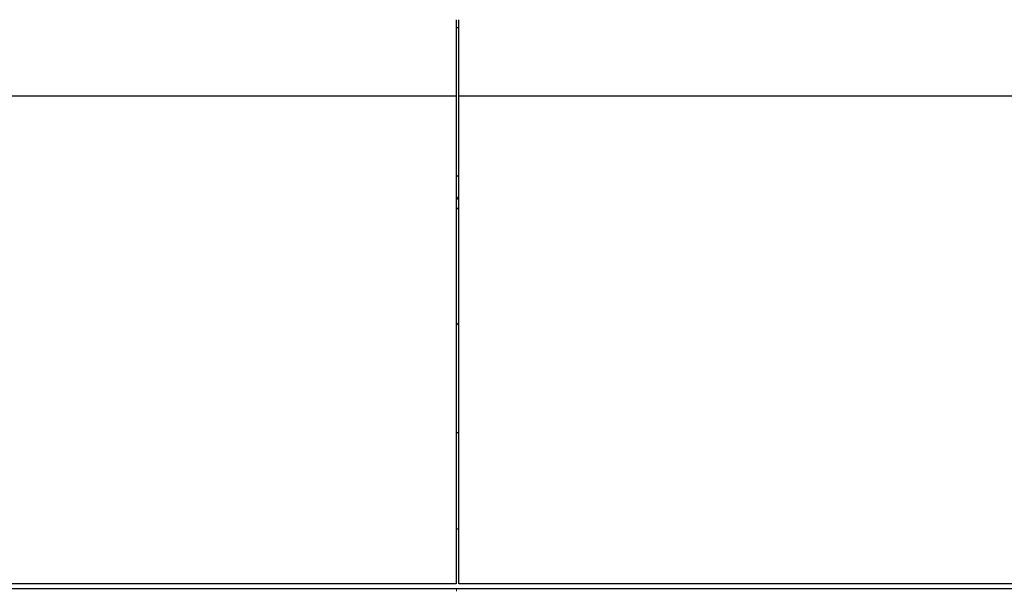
# Model space of a CAD drawing. Header units: inches. Extents: x 0 to 23760, y -13 to 16800.
# Tile 89 of 223: x 3640 to 4773, y 13449 to 14107. Entities that reach past the tile are written whole.
import ezdxf

# ---------------------------------------------------------------- set-up
doc = ezdxf.new("R2010")
doc.units = ezdxf.units.IN
doc.layers.add('254', color=7, linetype='Continuous', true_color=0xffffff)
doc.styles.add('latin_extended', font='simplex.shx')
doc.dimstyles.get("Standard").update_dxf_attribs({"dimtxt": 0.18, "dimasz": 0.18, "dimexe": 0.18, "dimexo": 0.0625, "dimgap": 0.09, "dimtad": 0, "dimtih": 1, "dimtoh": 1, "dimdec": 4, "dimzin": 0, "dimdsep": 46, "dimtxsty": 'Standard', "dimcen": 0.09, "dimadec": 0, "dimazin": 0, "dimtfac": 1, "dimtdec": 4, "dimtofl": 0, "dimtmove": 0, "dimatfit": 3, "dimfxl": 1, "dimtolj": 1, "dimtzin": 0, "dimarcsym": 0})

# ---------------------------------------------------------------- blocks, each defined once
blk = doc.blocks.new('_U9')
at = {"layer": '254', "color": 3, "linetype": 'Continuous', "lineweight": 13, "transparency": 16777216}
for p, q in [((8900.8, 13916.5), (8900.8, 10741)), ((1781.2, 12180.5), (1781.2, 10741)), ((1921.2, 10781), (8760.8, 10781))]:
    blk.add_line(p, q, dxfattribs=at)
at = {"layer": '254', "color": 3, "transparency": 16777216}
for points in [[(1921.2, 10804.3), (1921.2, 10757.7), (1781.2, 10781)], [(8760.8, 10757.7), (8760.8, 10804.3), (8900.8, 10781)]]:
    blk.add_solid(points, dxfattribs=at)
at = {"layer": 'Defpoints', "color": 0, "transparency": 16777216}
for p in [(8900.8, 13956.5), (1781.2, 12220.5), (8900.8, 10781)]:
    blk.add_point(p, dxfattribs=at)
at = {"layer": '254', "color": 2, "lineweight": 13, "transparency": 16777216, "insert": (5107.7, 10991), "char_height": 140, "attachment_point": 1, "style": 'latin_extended'}
blk.add_mtext('\\A1;7120', dxfattribs=at)

msp = doc.modelspace()

# ---------------------------------------------------------------- linework, layer by layer
at = {"layer": '254', "color": 2, "linetype": 'Continuous', "lineweight": 25}
for p, q in [((4142.239, 14107.395), (4142.239, 14019.056)), ((4145.239, 14019.056), (4145.239, 14107.395)), ((4142.231, 14098.317), (4145.234, 14098.317)), ((4142.239, 14019.056), (2765.239, 14019.056)), ((4142.239, 14019.056), (4142.239, 13457.19)), ((4145.239, 13457.19), (4145.239, 14019.056)), ((5262.239, 14019.056), (4145.239, 14019.056)), ((4142.232, 13927.239), (4145.236, 13927.239)), ((4145.271, 13631.27), (4142.26, 13631.27)), ((4145.271, 13520.394), (4142.26, 13520.394)), ((4142.239, 13457.19), (2765.239, 13457.19)), ((5262.239, 13457.19), (4145.239, 13457.19)), ((2766.739, 13451.659), (4142.739, 13451.659)), ((4142.739, 13451.659), (5260.739, 13451.659))]:
    msp.add_line(p, q, dxfattribs=at)
at = {"layer": '254', "color": 110, "linetype": 'Continuous', "lineweight": 13}
msp.add_line((4142.739, 13451.659), (4142.739, 13448.581), dxfattribs=at)
at = {"layer": '254', "color": 2, "linetype": 'Continuous', "lineweight": 25}
for centre, major_axis, start_param, end_param in [((3919.399, 13934), (-235.228, 0), 2.81565242, 2.85816209), ((3919.399, 13934), (244, 0), 5.86368451, 5.89500226), ((3919.399, 13800.948), (244, 0), 5.86368451, 5.89500226)]:
    msp.add_ellipse(centre, major_axis=major_axis, ratio=0.46174861, start_param=start_param, end_param=end_param, dxfattribs=at)

# ---------------------------------------------------------------- dimensions: what is measured, and where the dimension line sits
at = {"layer": '254', "color": 2, "linetype": 'Continuous', "lineweight": 13}
dim = msp.add_linear_dim(base=(8900.829, 10780.999), p1=(1781.157, 12220.518), p2=(8900.829, 13956.518), dimstyle='Standard', override={"dimscale": 40, "dimtxt": 3.5, "dimasz": 3.5, "dimexe": 1, "dimexo": 1, "dimgap": 1.75, "dimtad": 1, "dimtih": 1, "dimtoh": 0, "dimdec": 0, "dimlfac": 1, "dimzin": 8, "dimdsep": 46, "dimlunit": 2, "dimtxsty": 'latin_extended', "dimsah": 1, "dimse1": 0, "dimse2": 0, "dimsd1": 0, "dimsd2": 0, "dimclrd": 3, "dimclre": 3, "dimclrt": 2, "dimtol": 0, "dimtm": -0.1, "dimtfac": 0.714286, "dimtdec": 3, "dimtofl": 1, "dimtmove": 0, "dimtzin": 8, "dimlwd": 13, "dimlwe": 13}, dxfattribs=at)
dim.commit()
dim.dimension.update_dxf_attribs({"geometry": '_U9', "text_midpoint": (5340.993, 10780.999), "dimtype": 160})

doc.saveas('drawing.dxf')
